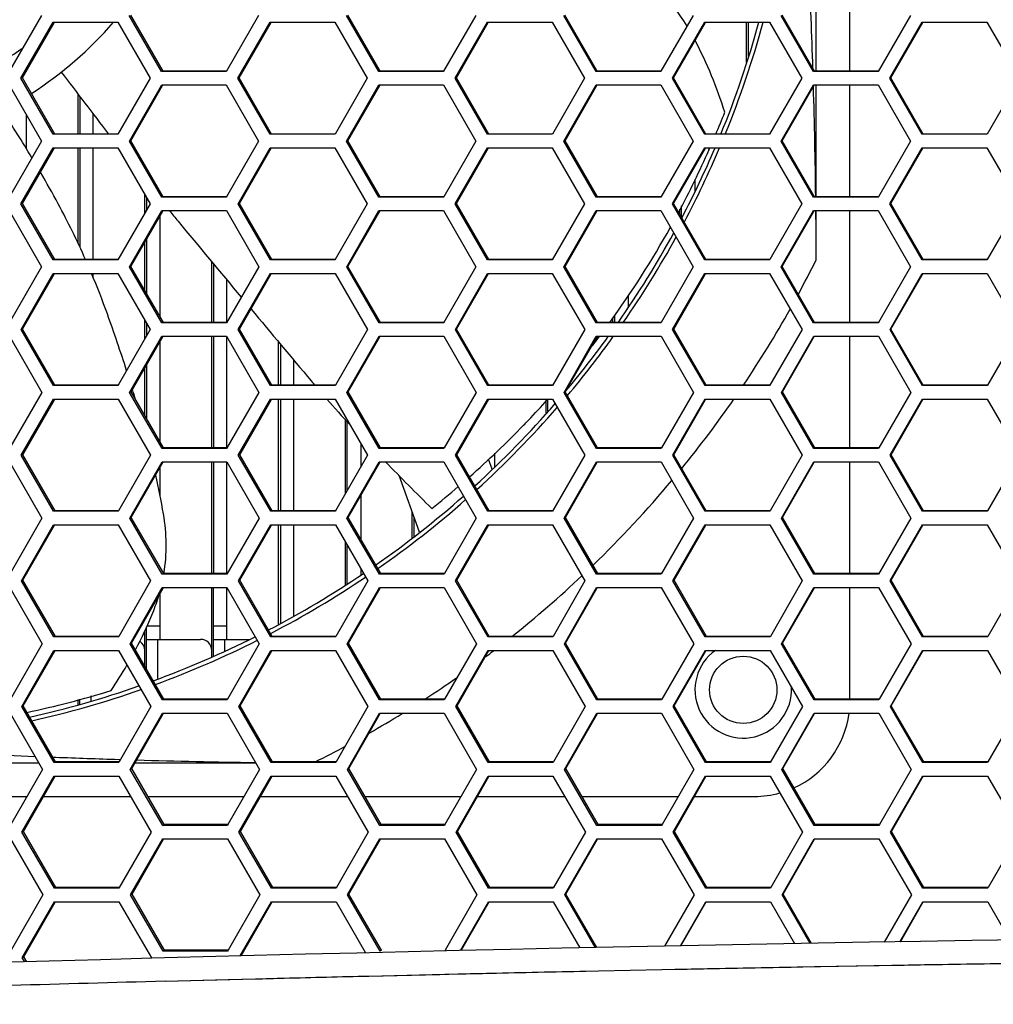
# Model space of a CAD drawing. Header units: millimetres. Extents: x 0 to 420, y -341 to 792.
# Tile 193 of 256: x 153.43 to 160.8, y 215.78 to 223.24. Entities that reach past the tile are written whole.
import ezdxf

# ---------------------------------------------------------------- set-up
doc = ezdxf.new("R2010")
doc.units = ezdxf.units.MM
doc.header["$LTSCALE"] = 23.1
doc.layers.get('0').update_dxf_attribs({"linetype": 'CONTINUOUS'})

msp = doc.modelspace()

# ---------------------------------------------------------------- linework, layer by layer
at = {"color": 7, "linetype": 'Continuous'}
for p, q in [((159.4608, 222.8506), (159.4608, 223.6988)), ((159.7158, 222.8506), (159.7158, 223.6988)), ((153.5906, 223.2738), (153.3461, 222.8488)), ((153.4343, 222.7978), (153.6788, 223.2228)), ((153.4461, 222.7996), (153.6869, 223.2182)), ((153.6788, 223.2228), (154.1684, 223.2228)), ((153.6869, 223.2182), (153.6904, 223.2243)), ((154.1684, 223.2228), (154.4135, 222.7978)), ((154.5016, 222.8488), (154.2565, 223.2738)), ((154.5126, 222.8506), (154.2677, 223.2752)), ((155.236, 223.2738), (154.9923, 222.8506)), ((155.0795, 222.7978), (155.3241, 223.2228)), ((155.0901, 222.7996), (155.3314, 223.2187)), ((155.3241, 223.2228), (155.814, 223.2228)), ((155.3314, 223.2187), (155.3346, 223.2243)), ((155.814, 223.2228), (156.0592, 222.7978)), ((156.1473, 222.8488), (155.9021, 223.2738)), ((156.1571, 222.8506), (155.9121, 223.2752)), ((156.882, 223.2738), (156.6382, 222.8506)), ((156.7255, 222.7978), (156.9702, 223.2228)), ((156.7349, 222.7996), (156.9765, 223.2192)), ((156.9702, 223.2228), (157.4603, 223.2228)), ((157.4603, 223.2228), (157.7055, 222.7978)), ((157.7937, 222.8488), (157.5485, 223.2738)), ((157.8023, 222.8506), (157.5573, 223.2752)), ((158.5287, 223.2738), (158.2848, 222.8506)), ((158.3721, 222.7978), (158.617, 223.2228)), ((158.3803, 222.7996), (158.6224, 223.2197)), ((158.617, 223.2228), (159.1072, 223.2228)), ((158.9338, 222.9174), (158.9338, 223.2228)), ((158.9474, 222.9623), (158.9474, 223.2228)), ((159.1072, 223.2228), (159.3525, 222.7978)), ((159.4407, 222.8488), (159.1954, 223.2738)), ((159.4481, 222.8506), (159.203, 223.2752)), ((160.176, 223.2738), (159.931, 222.8488)), ((160.0193, 222.7978), (160.2643, 223.2228)), ((160.0262, 222.7996), (160.2687, 223.2202)), ((160.2643, 223.2228), (160.7546, 223.2228)), ((160.7546, 223.2228), (160.9999, 222.7978)), ((154.9913, 222.8488), (154.5016, 222.8488)), ((154.9913, 222.8506), (154.5126, 222.8506)), ((154.9923, 222.8506), (154.9913, 222.8488)), ((156.6372, 222.8488), (156.1473, 222.8488)), ((156.6372, 222.8506), (156.1571, 222.8506)), ((156.6382, 222.8506), (156.6372, 222.8488)), ((157.8023, 222.8506), (157.7937, 222.8488)), ((158.2838, 222.8488), (157.7937, 222.8488)), ((158.2838, 222.8506), (157.8023, 222.8506)), ((158.2848, 222.8506), (158.2838, 222.8488)), ((159.931, 222.8488), (159.4407, 222.8488)), ((159.931, 222.8506), (159.4481, 222.8506)), ((153.4461, 222.7996), (153.4343, 222.7978)), ((153.6794, 222.3729), (153.4343, 222.7978)), ((153.691, 222.3749), (153.4461, 222.7996)), ((154.4135, 222.7978), (154.169, 222.3729)), ((155.0901, 222.7996), (155.0795, 222.7978)), ((155.3247, 222.3729), (155.0795, 222.7978)), ((155.3351, 222.3749), (155.0901, 222.7996)), ((156.0592, 222.7978), (155.8157, 222.3749)), ((156.7349, 222.7996), (156.7255, 222.7978)), ((156.9707, 222.3729), (156.7255, 222.7978)), ((156.9799, 222.3749), (156.7349, 222.7996)), ((157.7055, 222.7978), (157.4619, 222.3749)), ((158.3803, 222.7996), (158.3721, 222.7978)), ((158.6174, 222.3729), (158.3721, 222.7978)), ((158.6254, 222.3749), (158.3803, 222.7996)), ((159.3525, 222.7978), (159.1076, 222.3729)), ((160.0262, 222.7996), (160.0193, 222.7978)), ((160.2646, 222.3729), (160.0193, 222.7978)), ((160.2714, 222.3749), (160.0262, 222.7996)), ((160.9999, 222.7978), (160.7561, 222.3749)), ((153.3462, 222.7469), (153.5913, 222.3219)), ((154.2571, 222.3219), (154.5017, 222.7469)), ((154.2683, 222.324), (154.5092, 222.7425)), ((154.5017, 222.7469), (154.9914, 222.7469)), ((154.5092, 222.7425), (154.5117, 222.7469)), ((154.9914, 222.7469), (155.2366, 222.3219)), ((155.9027, 222.3219), (156.1474, 222.7469)), ((155.9127, 222.324), (156.154, 222.743)), ((156.1474, 222.7469), (156.6373, 222.7469)), ((156.154, 222.743), (156.1562, 222.7469)), ((156.6373, 222.7469), (156.8826, 222.3219)), ((157.549, 222.3219), (157.7938, 222.7469)), ((157.5578, 222.324), (157.8014, 222.7469)), ((157.7938, 222.7469), (158.2839, 222.7469)), ((158.2839, 222.7469), (158.5292, 222.3219)), ((159.1958, 222.3219), (159.4407, 222.7469)), ((159.2034, 222.324), (159.4455, 222.7441)), ((159.4407, 222.7469), (159.931, 222.7469)), ((159.4455, 222.7441), (159.4471, 222.7469)), ((159.4608, 221.8993), (159.4608, 222.7469)), ((159.7158, 221.8993), (159.7158, 222.7469)), ((159.931, 222.7469), (160.1764, 222.3219)), ((153.8678, 222.3749), (153.8678, 222.6773)), ((153.8814, 222.6594), (153.8814, 222.3749)), ((153.4768, 222.264), (153.4768, 222.5203)), ((153.9834, 222.3749), (153.9834, 222.5258)), ((153.5913, 222.3219), (153.3483, 221.8993)), ((153.691, 222.3749), (153.6794, 222.3729)), ((154.169, 222.3729), (153.6794, 222.3729)), ((154.169, 222.3749), (153.691, 222.3749)), ((154.2683, 222.324), (154.2571, 222.3219)), ((154.5023, 221.8969), (154.2571, 222.3219)), ((154.5134, 221.8993), (154.2683, 222.324)), ((155.2366, 222.3219), (154.9934, 221.8993)), ((155.8145, 222.3729), (155.3247, 222.3729)), ((155.8145, 222.3749), (155.3351, 222.3749)), ((155.8157, 222.3749), (155.8145, 222.3729)), ((155.9127, 222.324), (155.9027, 222.3219)), ((156.148, 221.8969), (155.9027, 222.3219)), ((156.1578, 221.8993), (155.9127, 222.324)), ((156.8826, 222.3219), (156.6393, 221.8993)), ((156.9799, 222.3749), (156.9707, 222.3729)), ((157.4607, 222.3729), (156.9707, 222.3729)), ((157.4607, 222.3749), (156.9799, 222.3749)), ((157.4619, 222.3749), (157.4607, 222.3729)), ((157.5578, 222.324), (157.549, 222.3219)), ((157.7943, 221.8969), (157.549, 222.3219)), ((157.8029, 221.8993), (157.5578, 222.324)), ((158.5292, 222.3219), (158.2844, 221.8969)), ((158.6254, 222.3749), (158.6174, 222.3729)), ((159.1076, 222.3729), (158.6174, 222.3729)), ((159.1076, 222.3749), (158.6254, 222.3749)), ((159.2034, 222.324), (159.1958, 222.3219)), ((159.4412, 221.8969), (159.1958, 222.3219)), ((159.4486, 221.8993), (159.2034, 222.324)), ((160.1764, 222.3219), (159.9328, 221.8993)), ((160.7549, 222.3729), (160.2646, 222.3729)), ((160.7549, 222.3749), (160.2714, 222.3749)), ((160.7561, 222.3749), (160.7549, 222.3729)), ((153.4351, 221.8459), (153.6794, 222.2709)), ((153.4469, 221.8484), (153.6899, 222.2709)), ((153.6794, 222.2709), (154.169, 222.2709)), ((153.8678, 221.5476), (153.8678, 222.2709)), ((153.8814, 222.2709), (153.8814, 221.5184)), ((153.9834, 221.4237), (153.9834, 222.2709)), ((154.169, 222.2709), (154.4142, 221.8459)), ((155.0802, 221.8459), (155.3248, 222.2709)), ((155.0908, 221.8484), (155.3317, 222.2669)), ((155.3248, 222.2709), (155.8146, 222.2709)), ((155.3317, 222.2669), (155.334, 222.2709)), ((155.8146, 222.2709), (156.0598, 221.8459)), ((156.7261, 221.8459), (156.9708, 222.2709)), ((156.7355, 221.8484), (156.9788, 222.2709)), ((156.9708, 222.2709), (157.4608, 222.2709)), ((157.4608, 222.2709), (157.7061, 221.8459)), ((158.3726, 221.8459), (158.6174, 222.2709)), ((158.3808, 221.8484), (158.6225, 222.2679)), ((158.6174, 222.2709), (159.1076, 222.2709)), ((158.6225, 222.2679), (158.6242, 222.2709)), ((158.6465, 222.2583), (158.6519, 222.2709)), ((158.6502, 222.2566), (158.6557, 222.2691)), ((159.1076, 222.2709), (159.353, 221.8459)), ((160.0197, 221.8459), (160.2647, 222.2709)), ((160.0267, 221.8484), (160.2688, 222.2685)), ((160.2647, 222.2709), (160.755, 222.2709)), ((160.755, 222.2709), (161.0004, 221.8459)), ((158.5428, 222.0315), (158.5428, 221.9391)), ((154.3744, 221.7767), (154.3744, 221.9149)), ((154.388, 221.8914), (154.388, 221.8003)), ((154.992, 221.8969), (154.5023, 221.8969)), ((154.992, 221.8993), (154.5134, 221.8993)), ((154.9934, 221.8993), (154.992, 221.8969)), ((156.6379, 221.8969), (156.148, 221.8969)), ((156.6379, 221.8993), (156.1578, 221.8993)), ((156.6393, 221.8993), (156.6379, 221.8969)), ((157.8029, 221.8993), (157.7943, 221.8969)), ((158.2844, 221.8969), (157.7943, 221.8969)), ((158.2844, 221.8993), (157.8029, 221.8993)), ((159.9315, 221.8969), (159.4412, 221.8969)), ((159.9315, 221.8993), (159.4486, 221.8993)), ((159.9328, 221.8993), (159.9315, 221.8969)), ((153.347, 221.7949), (153.5922, 221.37)), ((153.4469, 221.8484), (153.4351, 221.8459)), ((153.6803, 221.421), (153.4351, 221.8459)), ((153.6919, 221.4237), (153.4469, 221.8484)), ((154.4142, 221.8459), (154.1699, 221.421)), ((154.258, 221.37), (154.5024, 221.7949)), ((154.2692, 221.3728), (154.5096, 221.7908)), ((154.5024, 221.7949), (154.9921, 221.7949)), ((154.5096, 221.7908), (154.512, 221.7949)), ((154.9921, 221.7949), (155.2374, 221.37)), ((155.0908, 221.8484), (155.0802, 221.8459)), ((155.3255, 221.421), (155.0802, 221.8459)), ((155.3359, 221.4237), (155.0908, 221.8484)), ((156.0598, 221.8459), (155.8169, 221.4237)), ((155.9035, 221.37), (156.1481, 221.7949)), ((155.9135, 221.3728), (156.1544, 221.7913)), ((156.1481, 221.7949), (156.638, 221.7949)), ((156.1544, 221.7913), (156.1565, 221.7949)), ((156.638, 221.7949), (156.8833, 221.37)), ((156.7355, 221.8484), (156.7261, 221.8459)), ((156.9714, 221.421), (156.7261, 221.8459)), ((156.9807, 221.4237), (156.7355, 221.8484)), ((157.7061, 221.8459), (157.4614, 221.421)), ((157.5497, 221.37), (157.7944, 221.7949)), ((157.5585, 221.3728), (157.7998, 221.7918)), ((157.7944, 221.7949), (158.2845, 221.7949)), ((157.7998, 221.7918), (157.8016, 221.7949)), ((158.2845, 221.7949), (158.5298, 221.37)), ((158.3808, 221.8484), (158.3726, 221.8459)), ((158.618, 221.421), (158.3726, 221.8459)), ((158.626, 221.4237), (158.3808, 221.8484)), ((158.4272, 221.768), (158.4272, 221.8055)), ((158.4408, 221.7445), (158.4408, 221.8321)), ((159.353, 221.8459), (159.1098, 221.4237)), ((159.1964, 221.37), (159.4413, 221.7949)), ((159.204, 221.3728), (159.4458, 221.7923)), ((159.4413, 221.7949), (159.9315, 221.7949)), ((159.4608, 221.422), (159.4608, 221.7949)), ((159.7158, 220.9481), (159.7158, 221.7949)), ((159.9315, 221.7949), (160.1769, 221.37)), ((160.0267, 221.8484), (160.0197, 221.8459)), ((160.2651, 221.421), (160.0197, 221.8459)), ((160.272, 221.4237), (160.0267, 221.8484)), ((161.0004, 221.8459), (160.757, 221.4237)), ((154.49, 220.9903), (154.49, 221.7567)), ((154.388, 221.5793), (154.388, 221.167)), ((154.3744, 221.1905), (154.3744, 221.5557)), ((153.6919, 221.4237), (153.6803, 221.421)), ((154.1699, 221.421), (153.6803, 221.421)), ((154.1699, 221.4237), (153.6919, 221.4237)), ((155.8153, 221.421), (155.3255, 221.421)), ((155.8153, 221.4237), (155.3359, 221.4237)), ((155.8169, 221.4237), (155.8153, 221.421)), ((156.9807, 221.4237), (156.9714, 221.421)), ((157.4614, 221.421), (156.9714, 221.421)), ((157.4614, 221.4237), (156.9807, 221.4237)), ((158.626, 221.4237), (158.618, 221.421)), ((159.1082, 221.421), (158.618, 221.421)), ((159.1082, 221.4237), (158.626, 221.4237)), ((159.1098, 221.4237), (159.1082, 221.421)), ((160.7555, 221.421), (160.2651, 221.421)), ((160.7555, 221.4237), (160.272, 221.4237)), ((160.757, 221.4237), (160.7555, 221.421)), ((153.5922, 221.37), (153.3498, 220.9481)), ((154.2692, 221.3728), (154.258, 221.37)), ((154.5033, 220.945), (154.258, 221.37)), ((154.5144, 220.9481), (154.2692, 221.3728)), ((154.881, 220.9481), (154.881, 221.4075)), ((154.8946, 221.3911), (154.8946, 220.9481)), ((155.2374, 221.37), (154.993, 220.945)), ((155.9135, 221.3728), (155.9035, 221.37)), ((156.1489, 220.945), (155.9035, 221.37)), ((156.1587, 220.9481), (155.9135, 221.3728)), ((156.8833, 221.37), (156.6405, 220.9481)), ((157.5585, 221.3728), (157.5497, 221.37)), ((157.7951, 220.945), (157.5497, 221.37)), ((157.8037, 220.9481), (157.5585, 221.3728)), ((158.5298, 221.37), (158.2869, 220.9481)), ((159.204, 221.3728), (159.1964, 221.37)), ((159.4419, 220.945), (159.1964, 221.37)), ((159.4493, 220.9481), (159.204, 221.3728)), ((160.1769, 221.37), (159.9339, 220.9481)), ((153.4362, 220.8941), (153.6804, 221.319)), ((153.448, 220.8972), (153.6879, 221.3147)), ((153.6804, 221.319), (154.17, 221.319)), ((153.6879, 221.3147), (153.6904, 221.319)), ((153.9834, 221.2869), (153.9834, 221.319)), ((154.17, 221.319), (154.4153, 220.8941)), ((154.9966, 220.9513), (154.9966, 221.2687)), ((155.0812, 220.8941), (155.3256, 221.319)), ((155.0918, 220.8972), (155.3322, 221.3152)), ((155.3256, 221.319), (155.8154, 221.319)), ((155.3322, 221.3152), (155.3344, 221.319)), ((155.8154, 221.319), (156.0607, 220.8941)), ((156.727, 220.8941), (156.9715, 221.319)), ((156.7364, 220.8972), (156.9791, 221.319)), ((156.9715, 221.319), (157.4615, 221.319)), ((157.4615, 221.319), (157.7069, 220.8941)), ((158.3734, 220.8941), (158.6181, 221.319)), ((158.3816, 220.8972), (158.6229, 221.3162)), ((158.6181, 221.319), (159.1083, 221.319)), ((158.6229, 221.3162), (158.6245, 221.319)), ((159.1083, 221.319), (159.3537, 220.8941)), ((160.0204, 220.8941), (160.2652, 221.319)), ((160.0274, 220.8972), (160.2691, 221.3167)), ((160.2652, 221.319), (160.7555, 221.319)), ((160.7555, 221.319), (161.001, 220.8941)), ((158.0362, 221.1534), (158.0362, 221.058)), ((154.3744, 220.823), (154.3744, 220.9648)), ((157.9206, 220.9481), (157.9206, 220.9862)), ((157.9342, 220.9481), (157.9342, 221.0058)), ((153.448, 220.8972), (153.4362, 220.8941)), ((153.6815, 220.4691), (153.4362, 220.8941)), ((153.6931, 220.4726), (153.448, 220.8972)), ((154.4153, 220.8941), (154.173, 220.4726)), ((154.388, 220.9412), (154.388, 220.8467)), ((154.5144, 220.9481), (154.5033, 220.945)), ((154.993, 220.945), (154.5033, 220.945)), ((154.993, 220.9481), (154.5144, 220.9481)), ((155.0918, 220.8972), (155.0812, 220.8941)), ((155.3266, 220.4691), (155.0812, 220.8941)), ((155.337, 220.4726), (155.0918, 220.8972)), ((156.0607, 220.8941), (155.8183, 220.4726)), ((156.1587, 220.9481), (156.1489, 220.945)), ((156.6387, 220.945), (156.1489, 220.945)), ((156.6387, 220.9481), (156.1587, 220.9481)), ((156.6405, 220.9481), (156.6387, 220.945)), ((156.7364, 220.8972), (156.727, 220.8941)), ((156.9724, 220.4691), (156.727, 220.8941)), ((156.9816, 220.4726), (156.7364, 220.8972)), ((157.7069, 220.8941), (157.4623, 220.4691)), ((157.8037, 220.9481), (157.7951, 220.945)), ((158.2851, 220.945), (157.7951, 220.945)), ((158.2851, 220.9481), (157.8037, 220.9481)), ((158.2869, 220.9481), (158.2851, 220.945)), ((158.3816, 220.8972), (158.3734, 220.8941)), ((158.6188, 220.4691), (158.3734, 220.8941)), ((158.6268, 220.4726), (158.3816, 220.8972)), ((159.3537, 220.8941), (159.1109, 220.4726)), ((159.4493, 220.9481), (159.4419, 220.945)), ((159.9321, 220.945), (159.4419, 220.945)), ((159.9321, 220.9481), (159.4493, 220.9481)), ((159.9339, 220.9481), (159.9321, 220.945)), ((160.0274, 220.8972), (160.0204, 220.8941)), ((160.2658, 220.4691), (160.0204, 220.8941)), ((160.2726, 220.4726), (160.0274, 220.8972)), ((161.001, 220.8941), (160.7581, 220.4726)), ((153.3481, 220.8431), (153.5934, 220.4181)), ((154.2592, 220.4181), (154.5035, 220.8431)), ((154.2704, 220.4216), (154.5127, 220.8431)), ((154.5035, 220.8431), (154.9931, 220.8431)), ((154.881, 219.997), (154.881, 220.8431)), ((154.8946, 220.8431), (154.8946, 219.997)), ((154.9931, 220.8431), (155.2385, 220.4181)), ((154.9966, 219.9974), (154.9966, 220.837)), ((155.9045, 220.4181), (156.149, 220.8431)), ((155.9145, 220.4216), (156.155, 220.8396)), ((156.149, 220.8431), (156.6388, 220.8431)), ((156.155, 220.8396), (156.157, 220.8431)), ((156.6388, 220.8431), (156.8843, 220.4181)), ((157.5506, 220.4181), (157.7952, 220.8431)), ((157.5594, 220.4216), (157.8003, 220.8401)), ((157.7952, 220.8431), (158.2852, 220.8431)), ((157.8003, 220.8401), (157.802, 220.8431)), ((157.8086, 220.8324), (157.817, 220.8431)), ((157.8106, 220.8309), (157.8188, 220.8418)), ((158.2852, 220.8431), (158.5307, 220.4181)), ((159.1972, 220.4181), (159.442, 220.8431)), ((159.2048, 220.4216), (159.4461, 220.8406)), ((159.442, 220.8431), (159.9322, 220.8431)), ((159.7158, 219.997), (159.7158, 220.8431)), ((159.9322, 220.8431), (160.1776, 220.4181)), ((154.49, 220.0413), (154.49, 220.8037)), ((155.3876, 220.4726), (155.3876, 220.8004)), ((155.4012, 220.7841), (155.4012, 220.4726)), ((154.3744, 220.2415), (154.3744, 220.6026)), ((154.388, 220.6263), (154.388, 220.2179)), ((155.5032, 220.4726), (155.5032, 220.6623)), ((153.6931, 220.4726), (153.6815, 220.4691)), ((154.171, 220.4691), (153.6815, 220.4691)), ((154.171, 220.4726), (153.6931, 220.4726)), ((154.173, 220.4726), (154.171, 220.4691)), ((155.337, 220.4726), (155.3266, 220.4691)), ((155.8163, 220.4691), (155.3266, 220.4691)), ((155.8163, 220.4726), (155.337, 220.4726)), ((155.8183, 220.4726), (155.8163, 220.4691)), ((156.9816, 220.4726), (156.9724, 220.4691)), ((157.4623, 220.4691), (156.9724, 220.4691)), ((157.4623, 220.4726), (156.9816, 220.4726)), ((158.6268, 220.4726), (158.6188, 220.4691)), ((159.109, 220.4691), (158.6188, 220.4691)), ((159.109, 220.4726), (158.6268, 220.4726)), ((159.1109, 220.4726), (159.109, 220.4691)), ((160.2726, 220.4726), (160.2658, 220.4691)), ((160.7561, 220.4691), (160.2658, 220.4691)), ((160.7561, 220.4726), (160.2726, 220.4726)), ((160.7581, 220.4726), (160.7561, 220.4691)), ((153.5934, 220.4181), (153.3515, 219.997)), ((154.2704, 220.4216), (154.2592, 220.4181)), ((154.5046, 219.9932), (154.2592, 220.4181)), ((154.5156, 219.997), (154.2704, 220.4216)), ((155.2385, 220.4181), (154.9942, 219.9932)), ((155.9145, 220.4216), (155.9045, 220.4181)), ((156.15, 219.9932), (155.9045, 220.4181)), ((156.1598, 219.997), (155.9145, 220.4216)), ((156.8843, 220.4181), (156.642, 219.997)), ((157.5594, 220.4216), (157.5506, 220.4181)), ((157.796, 219.9932), (157.5506, 220.4181)), ((157.8047, 219.997), (157.5594, 220.4216)), ((158.5307, 220.4181), (158.2883, 219.997)), ((159.2048, 220.4216), (159.1972, 220.4181)), ((159.4427, 219.9932), (159.1972, 220.4181)), ((159.4501, 219.997), (159.2048, 220.4216)), ((160.1776, 220.4181), (159.9351, 219.997)), ((153.4375, 219.9423), (153.6816, 220.3672)), ((153.4493, 219.9461), (153.6888, 220.363)), ((153.6816, 220.3672), (154.1711, 220.3672)), ((153.6888, 220.363), (153.6912, 220.3672)), ((154.1711, 220.3672), (154.4165, 219.9423)), ((155.0824, 219.9423), (155.3267, 220.3672)), ((155.093, 219.9461), (155.333, 220.3635)), ((155.3267, 220.3672), (155.8164, 220.3672)), ((155.333, 220.3635), (155.3351, 220.3672)), ((155.3876, 219.5215), (155.3876, 220.3672)), ((155.4012, 220.3672), (155.4012, 219.5215)), ((155.5032, 219.5215), (155.5032, 220.3672)), ((155.8164, 220.3672), (156.0619, 219.9423)), ((156.7281, 219.9423), (156.9725, 220.3672)), ((156.7375, 219.9461), (156.9797, 220.3672)), ((156.9725, 220.3672), (157.4624, 220.3672)), ((157.414, 220.2577), (157.414, 220.3581)), ((157.4276, 220.2722), (157.4276, 220.3672)), ((157.4624, 220.3672), (157.7079, 219.9423)), ((158.3743, 219.9423), (158.6189, 220.3672)), ((158.3825, 219.9461), (158.6234, 220.3646)), ((158.6189, 220.3672), (159.1091, 220.3672)), ((159.1091, 220.3672), (159.3545, 219.9423)), ((160.0212, 219.9423), (160.2659, 220.3672)), ((160.0282, 219.9461), (160.2695, 220.3651)), ((160.2659, 220.3672), (160.7562, 220.3672)), ((160.7562, 220.3672), (161.0017, 219.9423)), ((155.8942, 219.6507), (155.8942, 220.2095)), ((155.9078, 219.6743), (155.9078, 220.1947)), ((154.5156, 219.997), (154.5046, 219.9932)), ((154.9942, 219.997), (154.5156, 219.997)), ((156.0098, 220.0324), (156.0098, 219.8517)), ((156.1598, 219.997), (156.15, 219.9932)), ((156.6398, 219.997), (156.1598, 219.997)), ((156.642, 219.997), (156.6398, 219.9932)), ((157.8047, 219.997), (157.796, 219.9932)), ((158.2861, 219.997), (157.8047, 219.997)), ((158.2883, 219.997), (158.2861, 219.9932)), ((159.4501, 219.997), (159.4427, 219.9932)), ((159.9329, 219.997), (159.4501, 219.997)), ((159.9351, 219.997), (159.9329, 219.9932)), ((153.4493, 219.9461), (153.4375, 219.9423)), ((153.6829, 219.5174), (153.4375, 219.9423)), ((153.6945, 219.5215), (153.4493, 219.9461)), ((154.4165, 219.9423), (154.1748, 219.5215)), ((154.9942, 219.9932), (154.5046, 219.9932)), ((155.093, 219.9461), (155.0824, 219.9423)), ((155.3279, 219.5174), (155.0824, 219.9423)), ((155.3383, 219.5215), (155.093, 219.9461)), ((156.0619, 219.9423), (155.82, 219.5215)), ((156.6398, 219.9932), (156.15, 219.9932)), ((156.7375, 219.9461), (156.7281, 219.9423)), ((156.9735, 219.5174), (156.7281, 219.9423)), ((156.9828, 219.5215), (156.7375, 219.9461)), ((157.023, 219.9566), (157.023, 219.8535)), ((157.7079, 219.9423), (157.4634, 219.5174)), ((158.2861, 219.9932), (157.796, 219.9932)), ((158.3825, 219.9461), (158.3743, 219.9423)), ((158.6198, 219.5174), (158.3743, 219.9423)), ((158.6278, 219.5215), (158.3825, 219.9461)), ((159.3545, 219.9423), (159.1123, 219.5215)), ((159.9329, 219.9932), (159.4427, 219.9932)), ((160.0282, 219.9461), (160.0212, 219.9423)), ((160.2667, 219.5174), (160.0212, 219.9423)), ((160.2735, 219.5215), (160.0282, 219.9461)), ((161.0017, 219.9423), (160.7593, 219.5215)), ((153.3495, 219.8913), (153.5949, 219.4664)), ((154.2606, 219.4664), (154.5047, 219.8913)), ((154.2718, 219.4706), (154.5135, 219.8913)), ((154.49, 219.6328), (154.49, 219.8503)), ((154.5047, 219.8913), (154.9944, 219.8913)), ((154.881, 219.046), (154.881, 219.8913)), ((154.8946, 219.8913), (154.8946, 219.046)), ((154.9944, 219.8913), (155.2398, 219.4664)), ((154.9966, 219.046), (154.9966, 219.8873)), ((155.9058, 219.4664), (156.1501, 219.8913)), ((155.9158, 219.4706), (156.1558, 219.888)), ((156.1501, 219.8913), (156.6399, 219.8913)), ((156.1558, 219.888), (156.1577, 219.8913)), ((156.6399, 219.8913), (156.8854, 219.4664)), ((157.0056, 219.8371), (156.978, 219.913)), ((157.5517, 219.4664), (157.7962, 219.8913)), ((157.5605, 219.4706), (157.801, 219.8885)), ((157.7962, 219.8913), (158.2862, 219.8913)), ((157.801, 219.8885), (157.8026, 219.8913)), ((158.2862, 219.8913), (158.5317, 219.4664)), ((159.1982, 219.4664), (159.4428, 219.8913)), ((159.2058, 219.4706), (159.4467, 219.889)), ((159.4428, 219.8913), (159.933, 219.8913)), ((159.7158, 219.046), (159.7158, 219.8913)), ((159.933, 219.8913), (160.1785, 219.4664)), ((156.4561, 219.3587), (156.3, 219.7875)), ((156.0098, 219.6341), (156.0098, 219.3079)), ((153.6945, 219.5215), (153.6829, 219.5174)), ((154.1724, 219.5174), (153.6829, 219.5174)), ((154.1724, 219.5215), (153.6945, 219.5215)), ((154.1748, 219.5215), (154.1724, 219.5174)), ((155.3383, 219.5215), (155.3279, 219.5174)), ((155.8176, 219.5174), (155.3279, 219.5174)), ((155.8176, 219.5215), (155.3383, 219.5215)), ((155.82, 219.5215), (155.8176, 219.5174)), ((156.4008, 219.3136), (156.4008, 219.5106)), ((156.4144, 219.3244), (156.4144, 219.4732)), ((156.9828, 219.5215), (156.9735, 219.5174)), ((157.4634, 219.5174), (156.9735, 219.5174)), ((157.4634, 219.5215), (156.9828, 219.5215)), ((158.6278, 219.5215), (158.6198, 219.5174)), ((159.1099, 219.5174), (158.6198, 219.5174)), ((159.1099, 219.5215), (158.6278, 219.5215)), ((159.1123, 219.5215), (159.1099, 219.5174)), ((160.2735, 219.5215), (160.2667, 219.5174)), ((160.7569, 219.5174), (160.2667, 219.5174)), ((160.7569, 219.5215), (160.2735, 219.5215)), ((160.7593, 219.5215), (160.7569, 219.5174)), ((153.5949, 219.4664), (153.351, 219.0415)), ((153.4391, 218.9905), (153.6831, 219.4154)), ((153.4509, 218.9951), (153.69, 219.4114)), ((153.6831, 219.4154), (154.1726, 219.4154)), ((153.69, 219.4114), (153.6923, 219.4154)), ((154.1726, 219.4154), (154.4181, 218.9905)), ((154.2718, 219.4706), (154.2606, 219.4664)), ((154.5061, 219.0415), (154.2606, 219.4664)), ((154.5171, 219.046), (154.2718, 219.4706)), ((155.2398, 219.4664), (154.9957, 219.0415)), ((155.0839, 218.9905), (155.328, 219.4154)), ((155.0945, 218.9951), (155.334, 219.4119)), ((155.328, 219.4154), (155.8177, 219.4154)), ((155.334, 219.4119), (155.336, 219.4154)), ((155.3876, 218.6636), (155.3876, 219.4154)), ((155.4012, 219.4154), (155.4012, 218.6709)), ((155.5032, 218.7256), (155.5032, 219.4154)), ((155.8177, 219.4154), (156.0632, 218.9905)), ((155.9158, 219.4706), (155.9058, 219.4664)), ((156.1513, 219.0415), (155.9058, 219.4664)), ((156.1611, 219.046), (155.9158, 219.4706)), ((156.8854, 219.4664), (156.6437, 219.046)), ((156.7293, 218.9905), (156.9737, 219.4154)), ((156.7387, 218.9951), (156.9805, 219.4154)), ((156.9737, 219.4154), (157.4636, 219.4154)), ((157.4636, 219.4154), (157.7091, 218.9905)), ((157.5605, 219.4706), (157.5517, 219.4664)), ((157.7972, 219.0415), (157.5517, 219.4664)), ((157.8058, 219.046), (157.5605, 219.4706)), ((158.5317, 219.4664), (158.2898, 219.046)), ((158.3755, 218.9905), (158.62, 219.4154)), ((158.3837, 218.9951), (158.6242, 219.413)), ((158.62, 219.4154), (159.11, 219.4154)), ((159.11, 219.4154), (159.3556, 218.9905)), ((159.2058, 219.4706), (159.1982, 219.4664)), ((159.4437, 219.0415), (159.1982, 219.4664)), ((159.4511, 219.046), (159.2058, 219.4706)), ((160.1785, 219.4664), (159.9339, 219.0415)), ((160.0221, 218.9905), (160.2668, 219.4154)), ((160.0291, 218.9951), (160.2701, 219.4135)), ((160.2668, 219.4154), (160.757, 219.4154)), ((160.757, 219.4154), (161.0025, 218.9905)), ((155.8942, 218.9608), (155.8942, 219.283)), ((155.9078, 218.9693), (155.9078, 219.2595)), ((154.5171, 219.046), (154.5061, 219.0415)), ((154.9957, 219.0415), (154.5061, 219.0415)), ((154.9957, 219.046), (154.5171, 219.046)), ((156.0098, 219.083), (156.0098, 219.0329)), ((156.1611, 219.046), (156.1513, 219.0415)), ((156.6411, 219.0415), (156.1513, 219.0415)), ((156.6411, 219.046), (156.1611, 219.046)), ((156.6437, 219.046), (156.6411, 219.0415)), ((157.8058, 219.046), (157.7972, 219.0415)), ((158.2872, 219.0415), (157.7972, 219.0415)), ((158.2872, 219.046), (157.8058, 219.046)), ((158.2898, 219.046), (158.2872, 219.0415)), ((159.4511, 219.046), (159.4437, 219.0415)), ((159.9339, 219.0415), (159.4437, 219.0415)), ((159.9339, 219.046), (159.4511, 219.046)), ((153.4509, 218.9951), (153.4391, 218.9905)), ((153.6846, 218.5657), (153.4391, 218.9905)), ((153.6963, 218.5705), (153.4509, 218.9951)), ((154.4181, 218.9905), (154.1769, 218.5705)), ((155.0945, 218.9951), (155.0839, 218.9905)), ((155.3294, 218.5657), (155.0839, 218.9905)), ((155.3398, 218.5705), (155.0945, 218.9951)), ((156.0632, 218.9905), (155.8218, 218.5705)), ((156.7387, 218.9951), (156.7293, 218.9905)), ((156.9749, 218.5657), (156.7293, 218.9905)), ((156.9841, 218.5705), (156.7387, 218.9951)), ((157.7091, 218.9905), (157.4675, 218.5705)), ((158.3837, 218.9951), (158.3755, 218.9905)), ((158.621, 218.5657), (158.3755, 218.9905)), ((158.629, 218.5705), (158.3837, 218.9951)), ((159.3556, 218.9905), (159.1138, 218.5705)), ((160.0291, 218.9951), (160.0221, 218.9905)), ((160.2677, 218.5657), (160.0221, 218.9905)), ((160.2745, 218.5705), (160.0291, 218.9951)), ((161.0025, 218.9905), (160.7607, 218.5705)), ((153.3511, 218.9396), (153.5967, 218.5147)), ((154.2623, 218.5147), (154.5063, 218.9396)), ((154.2735, 218.5196), (154.5126, 218.9359)), ((154.49, 218.5478), (154.49, 218.8967)), ((154.5063, 218.9396), (154.9958, 218.9396)), ((154.5126, 218.9359), (154.5147, 218.9396)), ((154.881, 218.4159), (154.881, 218.9396)), ((154.8946, 218.4221), (154.8946, 218.9396)), ((154.9958, 218.9396), (155.2414, 218.5147)), ((154.9966, 218.5478), (154.9966, 218.9396)), ((155.9073, 218.5147), (156.1515, 218.9396)), ((155.9173, 218.5196), (156.1569, 218.9364)), ((156.1515, 218.9396), (156.6413, 218.9396)), ((156.1569, 218.9364), (156.1587, 218.9396)), ((156.6413, 218.9396), (156.8868, 218.5147)), ((157.553, 218.5147), (157.7974, 218.9396)), ((157.5618, 218.5196), (157.8019, 218.937)), ((157.7974, 218.9396), (158.2873, 218.9396)), ((158.2873, 218.9396), (158.5329, 218.5147)), ((159.1993, 218.5147), (159.4438, 218.9396)), ((159.2069, 218.5196), (159.4474, 218.9375)), ((159.4438, 218.9396), (159.934, 218.9396)), ((159.7158, 218.0951), (159.7158, 218.9396)), ((159.934, 218.9396), (160.1795, 218.5147)), ((154.3744, 218.345), (154.3744, 218.6127)), ((154.388, 218.3214), (154.388, 218.6415)), ((154.3919, 218.6498), (154.49, 218.6498)), ((154.8946, 218.6498), (154.9966, 218.6498)), ((153.5967, 218.5147), (153.3558, 218.0951)), ((153.6963, 218.5705), (153.6846, 218.5657)), ((154.1741, 218.5657), (153.6846, 218.5657)), ((154.1741, 218.5705), (153.6963, 218.5705)), ((154.1769, 218.5705), (154.1741, 218.5657)), ((154.2735, 218.5196), (154.2623, 218.5147)), ((154.5078, 218.0899), (154.2623, 218.5147)), ((154.5189, 218.0951), (154.2735, 218.5196)), ((154.388, 218.5478), (154.796, 218.5478)), ((154.473, 218.2505), (154.473, 218.5478)), ((154.8946, 218.5478), (155.171, 218.5478)), ((154.9796, 218.4608), (154.9796, 218.5478)), ((155.2414, 218.5147), (155.0003, 218.0951)), ((155.3398, 218.5705), (155.3294, 218.5657)), ((155.8191, 218.5657), (155.3294, 218.5657)), ((155.8191, 218.5705), (155.3398, 218.5705)), ((155.8218, 218.5705), (155.8191, 218.5657)), ((155.9173, 218.5196), (155.9073, 218.5147)), ((156.1529, 218.0899), (155.9073, 218.5147)), ((156.1627, 218.0951), (155.9173, 218.5196)), ((156.8868, 218.5147), (156.6456, 218.0951)), ((156.9841, 218.5705), (156.9749, 218.5657)), ((157.4648, 218.5657), (156.9749, 218.5657)), ((157.4648, 218.5705), (156.9841, 218.5705)), ((157.4675, 218.5705), (157.4648, 218.5657)), ((157.5618, 218.5196), (157.553, 218.5147)), ((157.7986, 218.0899), (157.553, 218.5147)), ((157.8072, 218.0951), (157.5618, 218.5196)), ((158.5329, 218.5147), (158.2915, 218.0951)), ((158.629, 218.5705), (158.621, 218.5657)), ((159.111, 218.5657), (158.621, 218.5657)), ((159.111, 218.5705), (158.629, 218.5705)), ((159.1138, 218.5705), (159.111, 218.5657)), ((159.2069, 218.5196), (159.1993, 218.5147)), ((159.4449, 218.0899), (159.1993, 218.5147)), ((159.4523, 218.0951), (159.2069, 218.5196)), ((160.1795, 218.5147), (159.938, 218.0951)), ((160.2745, 218.5705), (160.2677, 218.5657)), ((160.7579, 218.5657), (160.2677, 218.5657)), ((160.7579, 218.5705), (160.2745, 218.5705)), ((160.7607, 218.5705), (160.7579, 218.5657)), ((153.441, 218.0389), (153.6848, 218.4637)), ((153.4528, 218.0442), (153.6936, 218.4637)), ((153.6848, 218.4637), (154.1743, 218.4637)), ((154.1743, 218.4637), (154.4198, 218.0389)), ((155.0856, 218.0389), (155.3296, 218.4637)), ((155.0962, 218.0442), (155.3353, 218.4605)), ((155.3296, 218.4637), (155.8192, 218.4637)), ((155.3353, 218.4605), (155.3372, 218.4637)), ((155.8192, 218.4637), (156.0648, 218.0389)), ((156.7309, 218.0389), (156.9751, 218.4637)), ((156.7403, 218.0442), (156.9815, 218.4637)), ((156.9751, 218.4637), (157.4649, 218.4637)), ((157.4649, 218.4637), (157.7105, 218.0389)), ((158.3768, 218.0389), (158.6212, 218.4637)), ((158.385, 218.0442), (158.6251, 218.4615)), ((158.6212, 218.4637), (159.1112, 218.4637)), ((159.1112, 218.4637), (159.3568, 218.0389)), ((160.0233, 218.0389), (160.2678, 218.4637)), ((160.0303, 218.0442), (160.2708, 218.462)), ((160.2678, 218.4637), (160.758, 218.4637)), ((160.758, 218.4637), (161.0035, 218.0389)), ((153.8678, 218.0521), (153.8678, 218.092)), ((153.8814, 218.0562), (153.8814, 218.0958)), ((153.9664, 218.0822), (153.9664, 218.1189)), ((154.5189, 218.0951), (154.5078, 218.0899)), ((154.9974, 218.0899), (154.5078, 218.0899)), ((154.9974, 218.0951), (154.5189, 218.0951)), ((155.0003, 218.0951), (154.9974, 218.0899)), ((156.1627, 218.0951), (156.1529, 218.0899)), ((156.6426, 218.0899), (156.1529, 218.0899)), ((156.6426, 218.0951), (156.1627, 218.0951)), ((156.6456, 218.0951), (156.6426, 218.0899)), ((157.8072, 218.0951), (157.7986, 218.0899)), ((158.2885, 218.0899), (157.7986, 218.0899)), ((158.2885, 218.0951), (157.8072, 218.0951)), ((158.2915, 218.0951), (158.2885, 218.0899)), ((159.4523, 218.0951), (159.4449, 218.0899)), ((159.935, 218.0899), (159.4449, 218.0899)), ((159.935, 218.0951), (159.4523, 218.0951)), ((159.938, 218.0951), (159.935, 218.0899)), ((153.3531, 217.988), (153.5987, 217.5632)), ((153.4528, 218.0442), (153.441, 218.0389)), ((153.6866, 217.6141), (153.441, 218.0389)), ((153.6983, 217.6197), (153.4528, 218.0442)), ((154.4198, 218.0389), (154.1792, 217.6197)), ((154.2642, 217.5632), (154.508, 217.988)), ((154.2754, 217.5687), (154.5141, 217.9845)), ((154.508, 217.988), (154.9976, 217.988)), ((154.5141, 217.9845), (154.516, 217.988)), ((154.9976, 217.988), (155.2432, 217.5632)), ((155.0962, 218.0442), (155.0856, 218.0389)), ((155.3312, 217.6141), (155.0856, 218.0389)), ((155.3416, 217.6197), (155.0962, 218.0442)), ((156.0648, 218.0389), (155.824, 217.6197)), ((155.909, 217.5632), (156.1531, 217.988)), ((155.919, 217.5687), (156.1582, 217.985)), ((156.1531, 217.988), (156.6428, 217.988)), ((156.1582, 217.985), (156.1599, 217.988)), ((156.6428, 217.988), (156.8884, 217.5632)), ((156.7403, 218.0442), (156.7309, 218.0389)), ((156.9765, 217.6141), (156.7309, 218.0389)), ((156.9857, 217.6197), (156.7403, 218.0442)), ((157.7105, 218.0389), (157.4694, 217.6197)), ((157.5545, 217.5632), (157.7988, 217.988)), ((157.5633, 217.5687), (157.803, 217.9855)), ((157.7988, 217.988), (158.2887, 217.988)), ((158.2887, 217.988), (158.5343, 217.5632)), ((158.385, 218.0442), (158.3768, 218.0389)), ((158.6224, 217.6141), (158.3768, 218.0389)), ((158.6304, 217.6197), (158.385, 218.0442)), ((159.3568, 218.0389), (159.1124, 217.6141)), ((159.2006, 217.5632), (159.445, 217.988)), ((159.2082, 217.5687), (159.4483, 217.9861)), ((159.445, 217.988), (159.9351, 217.988)), ((159.9351, 217.988), (160.1807, 217.5632)), ((160.0303, 218.0442), (160.0233, 218.0389)), ((160.2689, 217.6141), (160.0233, 218.0389)), ((160.2757, 217.6197), (160.0303, 218.0442)), ((161.0035, 218.0389), (160.7622, 217.6197)), ((152.6578, 217.6128), (153.57, 217.6128)), ((153.6763, 217.656), (153.6989, 217.6551)), ((153.677, 217.6564), (153.6996, 217.6555)), ((153.6983, 217.6197), (153.6866, 217.6141)), ((154.176, 217.6141), (153.6866, 217.6141)), ((154.1792, 217.6197), (153.6983, 217.6197)), ((154.1792, 217.6197), (154.176, 217.6141)), ((154.1761, 217.6383), (154.1893, 217.6379)), ((154.1768, 217.6387), (154.1899, 217.6383)), ((154.3007, 217.6128), (155.2145, 217.6128)), ((155.3416, 217.6197), (155.3312, 217.6141)), ((155.8208, 217.6141), (155.3312, 217.6141)), ((155.824, 217.6197), (155.3416, 217.6197)), ((155.824, 217.6197), (155.8208, 217.6141)), ((156.9857, 217.6197), (156.9765, 217.6141)), ((157.4663, 217.6141), (156.9765, 217.6141)), ((157.4694, 217.6197), (156.9857, 217.6197)), ((157.4694, 217.6197), (157.4663, 217.6141)), ((158.6304, 217.6197), (158.6224, 217.6141)), ((159.1124, 217.6141), (158.6224, 217.6141)), ((159.1155, 217.6197), (158.6304, 217.6197)), ((160.2757, 217.6197), (160.2689, 217.6141)), ((160.759, 217.6141), (160.2689, 217.6141)), ((160.7622, 217.6197), (160.2757, 217.6197)), ((160.7622, 217.6197), (160.759, 217.6141)), ((153.5987, 217.5632), (153.3584, 217.1443)), ((154.2754, 217.5687), (154.2642, 217.5632)), ((154.5099, 217.1384), (154.2642, 217.5632)), ((154.5209, 217.1443), (154.2754, 217.5687)), ((155.2432, 217.5632), (155.0027, 217.1443)), ((155.919, 217.5687), (155.909, 217.5632)), ((156.1547, 217.1384), (155.909, 217.5632)), ((156.1645, 217.1443), (155.919, 217.5687)), ((156.8884, 217.5632), (156.6477, 217.1443)), ((157.5633, 217.5687), (157.5545, 217.5632)), ((157.8002, 217.1384), (157.5545, 217.5632)), ((157.8088, 217.1443), (157.5633, 217.5687)), ((158.5343, 217.5632), (158.2934, 217.1443)), ((159.2082, 217.5687), (159.2006, 217.5632)), ((159.4463, 217.1384), (159.2006, 217.5632)), ((159.4537, 217.1443), (159.2082, 217.5687)), ((160.1807, 217.5632), (159.9397, 217.1443)), ((153.4432, 217.0874), (153.6869, 217.5122)), ((153.455, 217.0934), (153.6953, 217.5122)), ((153.6869, 217.5122), (154.1762, 217.5122)), ((154.1762, 217.5122), (154.4219, 217.0874)), ((155.0875, 217.0874), (155.3314, 217.5122)), ((155.0981, 217.0934), (155.3386, 217.5122)), ((155.3314, 217.5122), (155.821, 217.5122)), ((155.821, 217.5122), (156.0666, 217.0874)), ((156.7326, 217.0874), (156.9767, 217.5122)), ((156.742, 217.0934), (156.9812, 217.5096)), ((156.9767, 217.5122), (157.4664, 217.5122)), ((157.4664, 217.5122), (157.7121, 217.0874)), ((158.3783, 217.0874), (158.6225, 217.5122)), ((158.3865, 217.0934), (158.6261, 217.5101)), ((158.6225, 217.5122), (159.1125, 217.5122)), ((159.1125, 217.5122), (159.3581, 217.0874)), ((160.0245, 217.0874), (160.269, 217.5122)), ((160.0315, 217.0934), (160.2717, 217.5107)), ((160.269, 217.5122), (160.7591, 217.5122)), ((160.7591, 217.5122), (161.0047, 217.0874)), ((152.7545, 217.3578), (153.4809, 217.3578)), ((153.6067, 217.3578), (154.2655, 217.3578)), ((154.3974, 217.3578), (155.1253, 217.3578)), ((155.2499, 217.3578), (155.9103, 217.3578)), ((156.041, 217.3578), (156.7704, 217.3578)), ((156.8939, 217.3578), (157.5557, 217.3578)), ((157.6853, 217.3578), (158.4162, 217.3578)), ((158.5385, 217.3578), (158.9933, 217.3578)), ((153.455, 217.0934), (153.4432, 217.0874)), ((153.6889, 216.6627), (153.4432, 217.0874)), ((153.7005, 216.6689), (153.455, 217.0934)), ((154.4219, 217.0874), (154.1782, 216.6627)), ((154.5209, 217.1443), (154.5099, 217.1384)), ((154.9993, 217.1384), (154.5099, 217.1384)), ((155.0027, 217.1443), (154.5209, 217.1443)), ((155.0027, 217.1443), (154.9993, 217.1384)), ((155.0981, 217.0934), (155.0875, 217.0874)), ((155.3332, 216.6627), (155.0875, 217.0874)), ((155.3436, 216.6689), (155.0981, 217.0934)), ((156.0666, 217.0874), (155.8263, 216.6689)), ((156.1645, 217.1443), (156.1547, 217.1384)), ((156.6443, 217.1384), (156.1547, 217.1384)), ((156.6477, 217.1443), (156.1645, 217.1443)), ((156.6477, 217.1443), (156.6443, 217.1384)), ((156.742, 217.0934), (156.7326, 217.0874)), ((156.9783, 216.6627), (156.7326, 217.0874)), ((156.9875, 216.6689), (156.742, 217.0934)), ((157.7121, 217.0874), (157.4716, 216.6689)), ((157.8088, 217.1443), (157.8002, 217.1384)), ((158.29, 217.1384), (157.8002, 217.1384)), ((158.2934, 217.1443), (157.8088, 217.1443)), ((158.2934, 217.1443), (158.29, 217.1384)), ((158.3865, 217.0934), (158.3783, 217.0874)), ((158.6239, 216.6627), (158.3783, 217.0874)), ((158.632, 216.6689), (158.3865, 217.0934)), ((159.3581, 217.0874), (159.1174, 216.6689)), ((159.4537, 217.1443), (159.4463, 217.1384)), ((159.9363, 217.1384), (159.4463, 217.1384)), ((159.9397, 217.1443), (159.4537, 217.1443)), ((159.9397, 217.1443), (159.9363, 217.1384)), ((160.0315, 217.0934), (160.0245, 217.0874)), ((160.2702, 216.6627), (160.0245, 217.0874)), ((160.277, 216.6689), (160.0315, 217.0934)), ((161.0047, 217.0874), (160.7638, 216.6689)), ((153.3553, 217.0365), (153.6009, 216.6117)), ((154.2664, 216.6117), (154.5101, 217.0365)), ((154.2776, 216.618), (154.5158, 217.0332)), ((154.5101, 217.0365), (154.9995, 217.0365)), ((154.5158, 217.0332), (154.5177, 217.0365)), ((154.9995, 217.0365), (155.2452, 216.6117)), ((155.911, 216.6117), (156.1549, 217.0365)), ((155.921, 216.618), (156.1597, 217.0337)), ((156.1549, 217.0365), (156.6445, 217.0365)), ((156.1597, 217.0337), (156.1613, 217.0365)), ((156.6445, 217.0365), (156.8902, 216.6117)), ((157.5562, 216.6117), (157.8003, 217.0365)), ((157.565, 216.618), (157.8042, 217.0342)), ((157.8003, 217.0365), (158.2902, 217.0365)), ((158.2902, 217.0365), (158.5359, 216.6117)), ((159.2021, 216.6117), (159.4464, 217.0365)), ((159.2097, 216.618), (159.4494, 217.0348)), ((159.4464, 217.0365), (159.9364, 217.0365)), ((159.9364, 217.0365), (160.182, 216.6117)), ((153.7005, 216.6689), (153.6889, 216.6627)), ((154.1782, 216.6627), (153.6889, 216.6627)), ((154.1818, 216.6689), (153.7005, 216.6689)), ((155.3436, 216.6689), (155.3332, 216.6627)), ((155.8227, 216.6627), (155.3332, 216.6627)), ((155.8263, 216.6689), (155.3436, 216.6689)), ((155.8263, 216.6689), (155.8227, 216.6627)), ((156.9875, 216.6689), (156.9783, 216.6627)), ((157.468, 216.6627), (156.9783, 216.6627)), ((157.4716, 216.6689), (156.9875, 216.6689)), ((157.4716, 216.6689), (157.468, 216.6627)), ((158.632, 216.6689), (158.6239, 216.6627)), ((159.1138, 216.6627), (158.6239, 216.6627)), ((159.1174, 216.6689), (158.632, 216.6689)), ((159.1174, 216.6689), (159.1138, 216.6627)), ((160.277, 216.6689), (160.2702, 216.6627)), ((160.7602, 216.6627), (160.2702, 216.6627)), ((160.7638, 216.6689), (160.277, 216.6689)), ((160.7638, 216.6689), (160.7602, 216.6627)), ((153.6009, 216.6117), (153.3612, 216.1936)), ((154.2776, 216.618), (154.2664, 216.6117)), ((154.5121, 216.1871), (154.2664, 216.6117)), ((154.5231, 216.1936), (154.2776, 216.618)), ((155.2452, 216.6117), (155.0053, 216.1936)), ((155.921, 216.618), (155.911, 216.6117)), ((156.1567, 216.1871), (155.911, 216.6117)), ((156.1665, 216.1936), (155.921, 216.618)), ((156.8902, 216.6117), (156.6501, 216.1936)), ((157.565, 216.618), (157.5562, 216.6117)), ((157.7869, 216.213), (157.5562, 216.6117)), ((157.7992, 216.2133), (157.565, 216.618)), ((158.5359, 216.6117), (158.3128, 216.2238)), ((159.2097, 216.618), (159.2021, 216.6117)), ((159.4143, 216.245), (159.2021, 216.6117)), ((159.4254, 216.2452), (159.2097, 216.618)), ((160.182, 216.6117), (159.9768, 216.2549)), ((153.4456, 216.1361), (153.6891, 216.5608)), ((153.4574, 216.1427), (153.6952, 216.5573)), ((153.6891, 216.5608), (154.1784, 216.5608)), ((153.6952, 216.5573), (153.6971, 216.5608)), ((154.1784, 216.5608), (154.4242, 216.1361)), ((155.0975, 216.1497), (155.3334, 216.5608)), ((155.1044, 216.1498), (155.3402, 216.5608)), ((155.3334, 216.5608), (155.823, 216.5608)), ((155.823, 216.5608), (156.0472, 216.1732)), ((156.7658, 216.1905), (156.9785, 216.5608)), ((156.7714, 216.1906), (156.9827, 216.5584)), ((156.9785, 216.5608), (157.4682, 216.5608)), ((157.4682, 216.5608), (157.6709, 216.2105)), ((158.4317, 216.2261), (158.6241, 216.5608)), ((158.4362, 216.2262), (158.6274, 216.5589)), ((158.6241, 216.5608), (159.114, 216.5608)), ((159.114, 216.5608), (159.2979, 216.2429)), ((160.0956, 216.257), (160.2703, 216.5608)), ((160.0988, 216.2571), (160.2727, 216.5594)), ((160.2703, 216.5608), (160.7604, 216.5608)), ((160.7604, 216.5608), (160.9283, 216.2705)), ((154.5231, 216.1936), (154.5121, 216.1871)), ((155.0053, 216.1936), (154.5231, 216.1936)), ((155.0053, 216.1936), (155.0015, 216.1871)), ((156.1665, 216.1936), (156.1567, 216.1871)), ((156.6501, 216.1936), (156.6463, 216.1871)), ((153.4574, 216.1427), (153.4456, 216.1361)), ((153.4638, 216.1047), (153.4456, 216.1361)), ((153.4792, 216.1051), (153.4574, 216.1427)), ((155.0015, 216.1871), (154.5121, 216.1871)), ((157.812, 216.0372), (158.2926, 216.0471)), ((158.2926, 216.0471), (158.39, 216.0491)), ((158.2927, 216.0468), (158.39, 216.0487)), ((159.3609, 216.0674), (160.0341, 216.0794)), ((159.3609, 216.0677), (159.4482, 216.0693)), ((159.4482, 216.0693), (159.938, 216.078)), ((159.938, 216.078), (160.0341, 216.0796)), ((154.527, 215.9576), (155.2121, 215.9763)), ((154.527, 215.9582), (155.0048, 215.9709)), ((155.0048, 215.9709), (155.2121, 215.9763)), ((156.072, 215.9971), (156.6102, 216.0101)), ((156.072, 215.9978), (156.1689, 216.0001)), ((156.1689, 216.0001), (156.6481, 216.0114)), ((156.6102, 216.0101), (156.7468, 216.0132)), ((156.6481, 216.0114), (156.7468, 216.0137)), ((157.7161, 216.0351), (157.812, 216.0372)), ((157.7162, 216.0349), (157.812, 216.037))]:
    msp.add_line(p, q, dxfattribs=at)
msp.add_circle((158.9083, 218.1653), 0.255, dxfattribs=at)
for centre, radius, start, end in [((157.3247, 222.4982), 1.3504, 30.95887, 61.45432), ((89.426, 220.6758), 70.0445, 1.797376, 2.418209), ((151.8958, 225.1778), 2.975, 302.95717, 318.87548), ((151.8958, 225.1778), 7.395, 337.72441, 344.66776), ((151.8958, 225.1778), 7.4262, 337.8215, 344.73435), ((155.6699, 221.5771), 3.2444, 17.26856, 27.65166), ((151.8958, 225.1778), 2.6528, 298.60238, 305.89739), ((201.939, 259.2412), 60.3967, 217.058528, 217.618618), ((110.286, 221.2834), 49.1756, 0.71801, 1.69127), ((145.9123, 217.6343), 8.8691, 30.95103, 33.67774), ((152.0917, 225.1588), 7.1719, 337.14511, 338.58335), ((152.0892, 225.16), 7.1746, 331.93062, 336.12966), ((151.8958, 225.1778), 7.395, 332.31766, 336.84484), ((151.8958, 225.1778), 7.4262, 332.16619, 336.94889), ((145.9123, 217.6343), 8.8691, 28.34487, 30.12701), ((148.3279, 218.9374), 6.1245, 23.95652, 28.34487), ((170.0128, 234.5033), 20.008, 219.43219, 219.73097), ((121.3743, 221.4174), 38.0865, 0.00688, 0.56803), ((468.2215, 482.3534), 407.7684, 219.730974, 219.836153), ((152.0847, 225.1631), 7.18, 324.03895, 330.88442), ((151.8958, 225.1778), 7.395, 325.09396, 331.31183), ((151.8958, 225.1778), 7.4262, 325.26353, 331.16497), ((151.8958, 225.1778), 8.446, 331.61915, 333.59701), ((148.3279, 218.9374), 6.1245, 19.80045, 22.88546), ((407.3704, 431.5683), 328.5094, 219.853744, 219.97768), ((151.8958, 225.1778), 8.446, 326.13315, 330.74052), ((142.143, 216.7106), 12.698, 17.75387, 19.80045), ((151.8958, 225.1778), 7.395, 319.97672, 324.09274), ((151.8958, 225.1778), 7.4262, 319.90135, 324.26596), ((152.09, 225.1597), 7.1738, 322.2897, 322.88519), ((162.3984, 226.175), 8.8256, 219.97768, 220.24981), ((142.143, 216.7106), 12.698, 16.71886, 17.07941), ((162.3984, 226.175), 8.8256, 221.15249, 222.86347), ((151.8958, 225.1778), 7.395, 312.32001, 319.06803), ((151.8958, 225.1778), 7.4262, 312.26761, 318.98466), ((152.0894, 225.1602), 7.1746, 316.33118, 318.05192), ((151.8958, 225.1778), 8.446, 320.82272, 325.26838), ((152.0859, 225.1639), 7.1797, 311.40891, 315.92164), ((152.0894, 225.1603), 7.1747, 315.92279, 316.33114), ((177.8466, 241.0447), 30.2675, 224.3374, 225.27677), ((147.908, 218.3296), 6.7099, 10.02575, 12.58845), ((152.0821, 225.1684), 7.1856, 308.42523, 310.5012), ((151.8958, 225.1778), 8.446, 314.06844, 320.02478), ((151.8958, 225.1778), 7.395, 304.87344, 311.42984), ((151.8958, 225.1778), 7.4262, 304.85309, 311.38139), ((153.1857, 219.2627), 1.3504, 350.76432, 10.02575), ((151.8958, 225.1778), 7.395, 297.51072, 303.99722), ((151.8958, 225.1778), 8.446, 308.52083, 313.29064), ((151.8958, 225.1778), 7.4262, 297.52851, 303.98066), ((153.1857, 219.2627), 1.3504, 337.67411, 343.52907), ((151.4337, 219.9821), 3.2444, 332.18751, 337.67411), ((154.2894, 218.4628), 0.085, 0, 56.32617), ((151.8958, 225.1778), 7.395, 290.10791, 296.63321), ((151.8958, 225.1778), 7.4262, 290.14973, 296.65537), ((154.796, 218.4628), 0.085, 0, 90), ((151.8958, 225.1778), 8.446, 306.81946, 307.32412), ((158.9083, 218.1653), 0.3655, 125.09151, 3.01923), ((151.4337, 219.9821), 3.2444, 325.83999, 329.83891), ((151.8958, 225.1778), 8.446, 302.99293, 305.02511), ((152.0021, 225.0165), 7.1756, 281.88463, 287.15336), ((151.8958, 225.1778), 7.395, 282.53542, 289.21392), ((151.8958, 225.1778), 7.4262, 282.6106, 289.25926), ((151.8958, 225.1778), 8.446, 299.64987, 301.62052), ((158.9933, 218.0803), 0.7225, 294.47568, 352.64622), ((157.7777, 320.7124), 103.1381, 267.182, 267.645962), ((151.8958, 225.1778), 8.446, 296.50258, 298.26403), ((156.356, 286.316), 68.7123, 267.783837, 268.182023), ((155.8396, 269.2205), 51.609, 268.30463, 269.30412), ((158.9933, 218.0803), 0.7225, 270, 285.48068), ((169.5758, -341.2622), 557.6, 87.445048, 92.554952), ((169.8222, -350.1394), 566.3042, 91.547681, 91.665551)]:
    msp.add_arc(centre, radius, start, end, dxfattribs=at)
for points, knots in [([(158.39, 216.0491), (158.4725, 216.0507), (158.7961, 216.0571), (159.1198, 216.0633), (159.3609, 216.0677)], [0, 0, 0, 0, 0.254985, 1, 1, 1, 1]), ([(160.0341, 216.0796), (160.1168, 216.081), (160.441, 216.0865), (160.7652, 216.0917), (161.0066, 216.0954)], [0, 0, 0, 0, 0.25517, 1, 1, 1, 1]), ([(155.2121, 215.9763), (155.2849, 215.9781), (155.5715, 215.9855), (155.8581, 215.9926), (156.072, 215.9978)], [0, 0, 0, 0, 0.253809, 1, 1, 1, 1]), ([(156.7468, 216.0137), (156.8291, 216.0156), (157.1522, 216.023), (157.4753, 216.03), (157.7161, 216.0351)], [0, 0, 0, 0, 0.254644, 1, 1, 1, 1])]:
    msp.add_open_spline(points, degree=3, knots=knots, dxfattribs=at)

doc.saveas('drawing.dxf')
